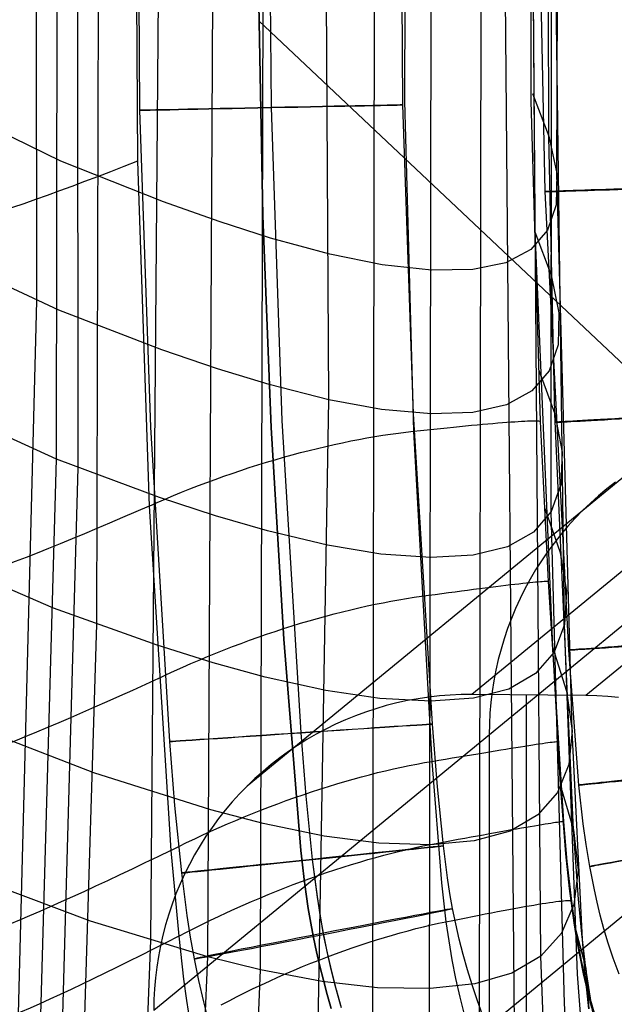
# Model space of a CAD drawing. Extents: x -919 to -345, y -585 to -19.
# Tile 14 of 123: x -887 to -865, y -486 to -448. Entities that reach past the tile are written whole.
import ezdxf

# ---------------------------------------------------------------- set-up
doc = ezdxf.new("R2010")
doc.units = 0
for name, color, linetype in [('GAMBE', 13, 'CONTINUOUS'), ('IMBOTT_SEDU', 139, 'CONTINUOUS'), ('SCHIUMATO', 84, 'CONTINUOUS'), ('TELAIO', 3, 'CONTINUOUS')]:
    doc.layers.add(name, color=color, linetype=linetype)

msp = doc.modelspace()

# ---------------------------------------------------------------- linework, layer by layer
at = {"layer": 'GAMBE'}
for p, q in [((-844.592, -452.872, -41.086), (-870.096, -473.801, -455.562)), ((-840.264, -452.906, -41.086), (-865.768, -473.836, -455.562)), ((-853.141, -456.351, -41.086), (-878.645, -477.28, -455.562)), ((-856.689, -464.867, -41.086), (-882.193, -485.797, -455.562)), ((-864.646, -465.738, -248.324), (-864.971, -465.991, -248.324)), ((-865.287, -466.255, -248.324), (-865.594, -466.529, -248.324)), ((-864.971, -465.991, -248.324), (-865.287, -466.255, -248.324)), ((-865.594, -466.529, -248.324), (-865.892, -466.814, -248.324)), ((-865.892, -466.814, -248.324), (-866.179, -467.109, -248.324)), ((-866.179, -467.109, -248.324), (-866.456, -467.414, -248.324)), ((-866.723, -467.728, -248.324), (-866.978, -468.051, -248.324)), ((-866.456, -467.414, -248.324), (-866.723, -467.728, -248.324)), ((-866.978, -468.051, -248.324), (-867.222, -468.382, -248.324)), ((-867.222, -468.382, -248.324), (-867.455, -468.722, -248.324)), ((-867.455, -468.722, -248.324), (-867.676, -469.069, -248.324)), ((-867.676, -469.069, -248.324), (-867.885, -469.424, -248.324)), ((-867.885, -469.424, -248.324), (-868.082, -469.786, -248.324)), ((-868.082, -469.786, -248.324), (-868.266, -470.154, -248.324)), ((-868.266, -470.154, -248.324), (-868.437, -470.529, -248.324)), ((-868.437, -470.529, -248.324), (-868.596, -470.909, -248.324)), ((-868.596, -470.909, -248.324), (-868.741, -471.294, -248.324)), ((-868.741, -471.294, -248.324), (-868.873, -471.684, -248.324)), ((-868.873, -471.684, -248.324), (-868.991, -472.079, -248.324)), ((-868.991, -472.079, -248.324), (-869.096, -472.477, -248.324)), ((-869.096, -472.477, -248.324), (-869.187, -472.878, -248.324)), ((-869.187, -472.878, -248.324), (-869.265, -473.283, -248.324)), ((-869.265, -473.283, -248.324), (-869.328, -473.69, -248.324)), ((-869.328, -473.69, -248.324), (-869.377, -474.099, -248.324)), ((-872.954, -474.122, -455.562), (-873.353, -474.224, -455.562)), ((-872.552, -474.034, -455.562), (-872.954, -474.122, -455.562)), ((-872.147, -473.961, -455.562), (-872.552, -474.034, -455.562)), ((-871.739, -473.901, -455.562), (-872.147, -473.961, -455.562)), ((-871.33, -473.855, -455.562), (-871.739, -473.901, -455.562)), ((-870.919, -473.823, -455.562), (-871.33, -473.855, -455.562)), ((-870.508, -473.805, -455.562), (-870.919, -473.823, -455.562)), ((-870.096, -473.801, -455.562), (-870.508, -473.805, -455.562)), ((-865.768, -473.836, -455.562), (-870.096, -473.801, -455.562)), ((-869.377, -474.099, -248.324), (-869.413, -474.509, -248.324)), ((-868.028, -508.851, -455.562), (-868.028, -473.818, -455.562)), ((-865.351, -473.847, -455.562), (-865.768, -473.836, -455.562)), ((-864.936, -473.872, -455.562), (-865.351, -473.847, -455.562)), ((-864.521, -473.911, -455.562), (-864.936, -473.872, -455.562)), ((-874.14, -474.468, -455.562), (-874.526, -474.61, -455.562)), ((-873.749, -474.339, -455.562), (-874.14, -474.468, -455.562)), ((-873.353, -474.224, -455.562), (-873.749, -474.339, -455.562)), ((-874.908, -474.765, -455.562), (-875.284, -474.933, -455.562)), ((-874.526, -474.61, -455.562), (-874.908, -474.765, -455.562)), ((-869.413, -474.509, -248.324), (-869.434, -474.92, -248.324)), ((-875.653, -475.114, -455.562), (-876.017, -475.308, -455.562)), ((-875.284, -474.933, -455.562), (-875.653, -475.114, -455.562)), ((-869.434, -474.92, -248.324), (-869.441, -475.332, -248.324)), ((-876.373, -475.514, -455.562), (-876.723, -475.732, -455.562)), ((-876.017, -475.308, -455.562), (-876.373, -475.514, -455.562)), ((-869.441, -475.332, -248.324), (-869.439, -486.377, -248.324)), ((-856.687, -475.912, -41.086), (-882.191, -496.842, -455.562)), ((-877.064, -475.961, -455.562), (-877.398, -476.203, -455.562)), ((-876.723, -475.732, -455.562), (-877.064, -475.961, -455.562)), ((-877.398, -476.203, -455.562), (-877.723, -476.456, -455.562)), ((-878.039, -476.72, -455.562), (-878.346, -476.994, -455.562)), ((-877.723, -476.456, -455.562), (-878.039, -476.72, -455.562)), ((-878.346, -476.994, -455.562), (-878.644, -477.279, -455.562)), ((-878.644, -477.279, -455.562), (-878.931, -477.574, -455.562)), ((-878.931, -477.574, -455.562), (-879.208, -477.879, -455.562)), ((-879.474, -478.193, -455.562), (-879.73, -478.515, -455.562)), ((-879.208, -477.879, -455.562), (-879.474, -478.193, -455.562)), ((-879.73, -478.515, -455.562), (-879.974, -478.847, -455.562)), ((-879.974, -478.847, -455.562), (-880.207, -479.187, -455.562)), ((-880.207, -479.187, -455.562), (-880.428, -479.534, -455.562)), ((-880.428, -479.534, -455.562), (-880.637, -479.889, -455.562)), ((-880.637, -479.889, -455.562), (-880.834, -480.251, -455.562)), ((-880.834, -480.251, -455.562), (-881.018, -480.619, -455.562)), ((-881.018, -480.619, -455.562), (-881.189, -480.994, -455.562)), ((-881.189, -480.994, -455.562), (-881.348, -481.374, -455.562)), ((-881.348, -481.374, -455.562), (-881.493, -481.759, -455.562)), ((-881.493, -481.759, -455.562), (-881.625, -482.149, -455.562)), ((-881.625, -482.149, -455.562), (-881.743, -482.543, -455.562)), ((-881.743, -482.543, -455.562), (-881.848, -482.942, -455.562)), ((-881.848, -482.942, -455.562), (-881.939, -483.343, -455.562)), ((-881.939, -483.343, -455.562), (-882.017, -483.748, -455.562)), ((-882.017, -483.748, -455.562), (-882.08, -484.155, -455.562)), ((-882.08, -484.155, -455.562), (-882.129, -484.563, -455.562)), ((-882.129, -484.563, -455.562), (-882.165, -484.974, -455.562)), ((-882.165, -484.974, -455.562), (-882.186, -485.385, -455.562)), ((-882.186, -485.385, -455.562), (-882.193, -485.797, -455.562))]:
    msp.add_line(p, q, dxfattribs=at)
at = {"layer": 'IMBOTT_SEDU'}
for p, q in [((-867.314, -454.705, -29.555), (-867.499, -445.971, -29.551)), ((-866.42, -472.114, -29.559), (-867.314, -454.705, -29.555)), ((-866.04, -477.241, -29.561), (-866.42, -472.114, -29.559)), ((-865.87, -478.716, -29.561), (-866.04, -477.241, -29.561)), ((-865.756, -479.498, -29.561), (-865.87, -478.716, -29.561)), ((-865.615, -480.331, -29.56), (-865.756, -479.498, -29.561)), ((-865.442, -481.221, -29.56), (-865.615, -480.331, -29.56)), ((-865.339, -481.692, -29.559), (-865.442, -481.221, -29.56)), ((-865.219, -482.183, -29.559), (-865.339, -481.692, -29.559)), ((-865.079, -482.698, -29.558), (-865.219, -482.183, -29.559)), ((-864.915, -483.24, -29.557), (-865.079, -482.698, -29.558)), ((-864.724, -483.813, -29.557), (-864.915, -483.24, -29.557)), ((-864.502, -484.419, -29.556), (-864.724, -483.813, -29.557))]:
    msp.add_line(p, q, dxfattribs=at)
at = {"layer": 'IMBOTT_SEDU', "extrusion": (-0.032905, 0.999458, 0.000818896)}
msp.add_arc((860.408, -29.039, -425.944), 21.399, 303.2656, 55.8352, dxfattribs=at)
at = {"layer": 'IMBOTT_SEDU', "extrusion": (-0.055453, 0.998461, 0.00076992)}
msp.add_arc((869.943, -29.093, -414.698), 21.376, 303.2929, 55.9289, dxfattribs=at)
at = {"layer": 'IMBOTT_SEDU', "extrusion": (-0.067599, 0.997712, 0.000837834)}
msp.add_arc((875.001, -29.092, -412.489), 21.353, 303.3217, 56.0233, dxfattribs=at)
at = {"layer": 'IMBOTT_SEDU', "extrusion": (-0.103363, 0.994643, 0.000723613)}
msp.add_arc((889.39, -29.173, -385.189), 21.341, 303.3415, 56.0702, dxfattribs=at)
at = {"layer": 'IMBOTT_SEDU', "extrusion": (-0.178482, 0.983943, 0.000229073)}
msp.add_arc((916.108, -29.384, -318.128), 21.339, 303.3578, 56.0831, dxfattribs=at)
at = {"layer": 'SCHIUMATO'}
for p, q in [((-871.72, -495.884, 91.649), (-871.52, -349.79, 91.716)), ((-875.538, -462.608, 121.843), (-876.143, -353.733, 121.888)), ((-869.826, -495.635, 75.808), (-869.617, -367.041, 75.907)), ((-873.887, -495.922, 107.454), (-873.676, -377.137, 107.487)), ((-886.635, -458.855, 180.687), (-886.727, -380.533, 181.003)), ((-885.068, -465.187, 173.183), (-885.096, -381.47, 173.343)), ((-885.892, -464.865, 176.93), (-885.758, -391.052, 177.149)), ((-884.358, -471.134, 169.429), (-884.149, -391.933, 169.496)), ((-878.138, -484.253, 136.164), (-877.889, -394.996, 136.209)), ((-880.141, -483.762, 147.285), (-879.726, -404.032, 147.335)), ((-882.299, -483.146, 158.372), (-881.734, -413.024, 158.422)), ((-867.088, -466.848, 28.203), (-867.064, -425.581, 28.264)), ((-866.874, -454.019, -3.528), (-866.8, -433.806, -3.493)), ((-867.481, -483.742, 44.072), (-867.847, -436.412, 44.128)), ((-872.649, -438.717, -44.5), (-872.655, -451.264, -44.518)), ((-867.842, -451.27, -35.78), (-867.866, -439.099, -35.78)), ((-882.881, -440.446, -47), (-882.81, -453.549, -47)), ((-867.815, -440.934, -35.655), (-867.705, -456.231, -35.691)), ((-867.174, -452.6, -19.617), (-867.204, -442.53, -19.597)), ((-866.583, -471.145, 12.309), (-866.931, -445.055, 12.35)), ((-868.452, -489.778, 59.947), (-868.819, -447.106, 59.985)), ((-872.655, -451.264, -44.518), (-872.319, -463.804, -44.535)), ((-867.493, -463.436, -35.78), (-867.842, -451.27, -35.78)), ((-867.8, -450.975, -35.678), (-867.174, -452.6, -19.617)), ((-885.724, -453.551, 176.958), (-888.831, -452.033, 190.645)), ((-867.174, -452.6, -19.617), (-866.874, -454.019, -3.528)), ((-866.946, -463.143, -19.641), (-867.174, -452.6, -19.617)), ((-881.823, -455.096, 158.392), (-885.724, -453.551, 176.958)), ((-882.81, -453.549, -47), (-882.372, -466.645, -47)), ((-866.874, -454.019, -3.528), (-866.893, -455.203, 12.335)), ((-866.293, -475.18, -3.574), (-866.874, -454.019, -3.528)), ((-879.705, -455.844, 147.303), (-881.823, -455.096, 158.392)), ((-866.893, -455.203, 12.335), (-867.222, -456.169, 28.218)), ((-877.758, -456.468, 136.176), (-879.705, -455.844, 147.303)), ((-867.222, -456.169, 28.218), (-867.857, -456.907, 44.101)), ((-875.499, -457.084, 121.845), (-877.758, -456.468, 136.176)), ((-867.705, -456.231, -35.691), (-867.037, -471.988, -35.733)), ((-867.705, -456.231, -35.691), (-867.085, -457.872, -19.629)), ((-867.857, -456.907, 44.101), (-868.804, -457.407, 59.974)), ((-873.506, -457.486, 107.468), (-875.499, -457.084, 121.845)), ((-871.633, -457.688, 91.669), (-873.506, -457.486, 107.468)), ((-870.067, -457.662, 75.834), (-871.633, -457.688, 91.669)), ((-868.804, -457.407, 59.974), (-870.067, -457.662, 75.834)), ((-885.801, -459.208, 176.943), (-888.92, -457.748, 190.61)), ((-867.085, -457.872, -19.629), (-866.794, -459.311, -3.538)), ((-887.51, -492.856, 180.619), (-886.635, -458.855, 180.687)), ((-881.89, -460.707, 158.388), (-885.801, -459.208, 176.943)), ((-866.794, -459.311, -3.538), (-866.825, -460.518, 12.326)), ((-866.825, -460.518, 12.326), (-867.168, -461.508, 28.21)), ((-879.765, -461.428, 147.3), (-881.89, -460.707, 158.388)), ((-877.81, -462.025, 136.174), (-879.765, -461.428, 147.3)), ((-867.168, -461.508, 28.21), (-867.817, -462.275, 44.094)), ((-867.551, -461.486, -35.704), (-866.946, -463.143, -19.641)), ((-875.538, -462.608, 121.843), (-877.81, -462.025, 136.174)), ((-867.817, -462.275, 44.094), (-868.781, -462.802, 59.969)), ((-876.109, -495.746, 121.826), (-875.538, -462.608, 121.843)), ((-873.532, -462.977, 107.466), (-875.538, -462.608, 121.843)), ((-868.781, -462.802, 59.969), (-870.061, -463.087, 75.83)), ((-885.892, -464.865, 176.93), (-889.601, -463.177, 193.029)), ((-871.643, -463.145, 91.666), (-873.532, -462.977, 107.466)), ((-870.061, -463.087, 75.83), (-871.643, -463.145, 91.666)), ((-866.946, -463.143, -19.641), (-866.673, -464.602, -3.55)), ((-866.233, -478.946, -19.68), (-866.946, -463.143, -19.641)), ((-871.045, -463.671, -43.59), (-870.804, -463.646, -43.374)), ((-870.804, -463.646, -43.374), (-870.568, -463.623, -43.149)), ((-870.568, -463.623, -43.149), (-870.339, -463.601, -42.916)), ((-870.339, -463.601, -42.916), (-870.116, -463.579, -42.674)), ((-870.116, -463.579, -42.674), (-869.9, -463.559, -42.425)), ((-869.9, -463.559, -42.425), (-869.692, -463.54, -42.167)), ((-869.692, -463.54, -42.167), (-869.491, -463.522, -41.903)), ((-869.491, -463.522, -41.903), (-869.299, -463.505, -41.632)), ((-869.299, -463.505, -41.632), (-869.115, -463.49, -41.354)), ((-869.115, -463.49, -41.354), (-868.94, -463.475, -41.07)), ((-868.94, -463.475, -41.07), (-868.774, -463.462, -40.78)), ((-868.774, -463.462, -40.78), (-868.618, -463.451, -40.485)), ((-868.618, -463.451, -40.485), (-868.471, -463.441, -40.186)), ((-868.471, -463.441, -40.186), (-868.334, -463.432, -39.882)), ((-868.334, -463.432, -39.882), (-868.208, -463.424, -39.575)), ((-868.208, -463.424, -39.575), (-868.091, -463.418, -39.264)), ((-868.091, -463.418, -39.264), (-867.985, -463.413, -38.951)), ((-867.985, -463.413, -38.951), (-867.889, -463.409, -38.635)), ((-867.889, -463.409, -38.635), (-867.804, -463.407, -38.318)), ((-867.804, -463.407, -38.318), (-867.729, -463.406, -37.999)), ((-867.729, -463.406, -37.999), (-867.665, -463.407, -37.68)), ((-867.665, -463.407, -37.68), (-867.611, -463.409, -37.361)), ((-867.611, -463.409, -37.361), (-867.567, -463.412, -37.042)), ((-867.567, -463.412, -37.042), (-867.534, -463.416, -36.724)), ((-867.534, -463.416, -36.724), (-867.51, -463.422, -36.408)), ((-867.51, -463.422, -36.408), (-867.497, -463.428, -36.093)), ((-867.497, -463.428, -36.093), (-867.493, -463.436, -35.78)), ((-867.183, -469.514, -35.78), (-867.493, -463.436, -35.78)), ((-874.088, -464.058, -45.507), (-873.784, -464.006, -45.359)), ((-873.784, -464.006, -45.359), (-873.484, -463.958, -45.205)), ((-873.484, -463.958, -45.205), (-873.187, -463.913, -45.045)), ((-873.187, -463.913, -45.045), (-872.894, -463.873, -44.88)), ((-872.894, -463.873, -44.88), (-872.604, -463.837, -44.71)), ((-872.604, -463.837, -44.71), (-872.319, -463.804, -44.535)), ((-872.319, -463.804, -44.535), (-872.057, -463.776, -44.365)), ((-872.319, -463.804, -44.535), (-871.62, -476.339, -44.552)), ((-872.057, -463.776, -44.365), (-871.798, -463.749, -44.185)), ((-871.798, -463.749, -44.185), (-871.542, -463.722, -43.996)), ((-871.542, -463.722, -43.996), (-871.291, -463.696, -43.797)), ((-871.291, -463.696, -43.797), (-871.045, -463.671, -43.59)), ((-875.967, -464.453, -46.267), (-875.648, -464.377, -46.157)), ((-875.648, -464.377, -46.157), (-875.331, -464.306, -46.039)), ((-875.331, -464.306, -46.039), (-875.016, -464.238, -45.916)), ((-875.016, -464.238, -45.916), (-874.704, -464.174, -45.786)), ((-874.704, -464.174, -45.786), (-874.394, -464.114, -45.649)), ((-874.394, -464.114, -45.649), (-874.088, -464.058, -45.507)), ((-877.257, -464.791, -46.641), (-876.933, -464.701, -46.558)), ((-876.933, -464.701, -46.558), (-876.61, -464.614, -46.468)), ((-876.61, -464.614, -46.468), (-876.288, -464.532, -46.371)), ((-876.288, -464.532, -46.371), (-875.967, -464.453, -46.267)), ((-866.673, -464.602, -3.55), (-866.724, -465.832, 12.317)), ((-886.678, -493.139, 176.89), (-885.892, -464.865, 176.93)), ((-881.972, -466.317, 158.384), (-885.892, -464.865, 176.93)), ((-878.559, -465.185, -46.903), (-878.233, -465.082, -46.848)), ((-878.233, -465.082, -46.848), (-877.908, -464.981, -46.786)), ((-877.908, -464.981, -46.786), (-877.582, -464.884, -46.717)), ((-877.582, -464.884, -46.717), (-877.257, -464.791, -46.641)), ((-885.857, -493.411, 173.154), (-885.068, -465.187, 173.183)), ((-879.856, -465.63, -47.049), (-879.533, -465.514, -47.023)), ((-879.533, -465.514, -47.023), (-879.209, -465.402, -46.99)), ((-879.209, -465.402, -46.99), (-878.884, -465.292, -46.95)), ((-878.884, -465.292, -46.95), (-878.559, -465.185, -46.903)), ((-880.816, -465.993, -47.083), (-880.497, -465.87, -47.079)), ((-880.497, -465.87, -47.079), (-880.177, -465.749, -47.067)), ((-880.177, -465.749, -47.067), (-879.856, -465.63, -47.049)), ((-866.724, -465.832, 12.317), (-867.088, -466.848, 28.203)), ((-881.757, -466.378, -47.054), (-881.446, -466.248, -47.071)), ((-881.446, -466.248, -47.071), (-881.132, -466.119, -47.08)), ((-881.132, -466.119, -47.08), (-880.816, -465.993, -47.083)), ((-882.372, -466.645, -47), (-882.066, -466.511, -47.03)), ((-882.066, -466.511, -47.03), (-881.757, -466.378, -47.054)), ((-879.839, -467.012, 147.296), (-881.972, -466.317, 158.384)), ((-882.372, -466.645, -47), (-881.543, -479.722, -47)), ((-877.874, -467.583, 136.171), (-879.839, -467.012, 147.296)), ((-867.088, -466.848, 28.203), (-867.759, -467.642, 44.088)), ((-867.329, -466.739, -35.718), (-866.749, -468.413, -19.653)), ((-866.585, -485.533, 28.179), (-867.088, -466.848, 28.203)), ((-875.587, -468.132, 121.84), (-877.874, -467.583, 136.171)), ((-867.759, -467.642, 44.088), (-868.746, -468.198, 59.964)), ((-873.563, -468.468, 107.464), (-875.587, -468.132, 121.84)), ((-871.654, -468.601, 91.663), (-873.563, -468.468, 107.464)), ((-870.05, -468.512, 75.826), (-871.654, -468.601, 91.663)), ((-868.746, -468.198, 59.964), (-870.05, -468.512, 75.826)), ((-866.749, -468.413, -19.653), (-866.503, -469.892, -3.562)), ((-885.998, -470.522, 176.918), (-889.72, -468.905, 193.001)), ((-868.81, -469.65, -41.359), (-868.635, -469.629, -41.075)), ((-868.635, -469.629, -41.075), (-868.469, -469.61, -40.785)), ((-868.469, -469.61, -40.785), (-868.313, -469.592, -40.49)), ((-868.313, -469.592, -40.49), (-868.166, -469.576, -40.19)), ((-868.166, -469.576, -40.19), (-868.029, -469.561, -39.886)), ((-868.029, -469.561, -39.886), (-867.902, -469.548, -39.578)), ((-867.902, -469.548, -39.578), (-867.785, -469.536, -39.267)), ((-867.785, -469.536, -39.267), (-867.679, -469.527, -38.954)), ((-867.679, -469.527, -38.954), (-867.583, -469.518, -38.638)), ((-867.583, -469.518, -38.638), (-867.497, -469.512, -38.32)), ((-867.497, -469.512, -38.32), (-867.422, -469.507, -38.001)), ((-867.422, -469.507, -38.001), (-867.357, -469.503, -37.682)), ((-867.357, -469.503, -37.682), (-867.303, -469.501, -37.363)), ((-867.303, -469.501, -37.363), (-867.259, -469.501, -37.043)), ((-867.259, -469.501, -37.043), (-867.225, -469.502, -36.725)), ((-867.225, -469.502, -36.725), (-867.201, -469.504, -36.408)), ((-867.201, -469.504, -36.408), (-867.187, -469.508, -36.093)), ((-867.187, -469.508, -36.093), (-867.183, -469.514, -35.78)), ((-866.61, -478.624, -35.78), (-867.183, -469.514, -35.78)), ((-871.751, -470.033, -44.373), (-871.492, -469.997, -44.193)), ((-871.492, -469.997, -44.193), (-871.237, -469.963, -44.004)), ((-871.237, -469.963, -44.004), (-870.986, -469.929, -43.806)), ((-870.986, -469.929, -43.806), (-870.74, -469.896, -43.598)), ((-870.74, -469.896, -43.598), (-870.499, -469.864, -43.382)), ((-870.499, -469.864, -43.382), (-870.263, -469.833, -43.157)), ((-870.263, -469.833, -43.157), (-870.034, -469.803, -42.923)), ((-870.034, -469.803, -42.923), (-869.811, -469.774, -42.681)), ((-869.811, -469.774, -42.681), (-869.596, -469.747, -42.431)), ((-869.596, -469.747, -42.431), (-869.387, -469.72, -42.174)), ((-869.387, -469.72, -42.174), (-869.187, -469.695, -41.909)), ((-869.187, -469.695, -41.909), (-868.994, -469.672, -41.638)), ((-868.994, -469.672, -41.638), (-868.81, -469.65, -41.359)), ((-866.503, -469.892, -3.562), (-866.583, -471.145, 12.309)), ((-874.084, -470.439, -45.659), (-873.778, -470.374, -45.517)), ((-873.778, -470.374, -45.517), (-873.476, -470.314, -45.369)), ((-873.476, -470.314, -45.369), (-873.176, -470.257, -45.215)), ((-873.176, -470.257, -45.215), (-872.88, -470.204, -45.055)), ((-872.88, -470.204, -45.055), (-872.587, -470.155, -44.89)), ((-872.587, -470.155, -44.89), (-872.298, -470.11, -44.719)), ((-872.298, -470.11, -44.719), (-872.013, -470.069, -44.544)), ((-872.013, -470.069, -44.544), (-871.751, -470.033, -44.373)), ((-882.068, -471.927, 158.38), (-885.998, -470.522, 176.918)), ((-875.651, -470.823, -46.276), (-875.333, -470.738, -46.166)), ((-875.333, -470.738, -46.166), (-875.018, -470.658, -46.049)), ((-875.018, -470.658, -46.049), (-874.704, -470.581, -45.925)), ((-874.704, -470.581, -45.925), (-874.393, -470.508, -45.795)), ((-874.393, -470.508, -45.795), (-874.084, -470.439, -45.659)), ((-876.934, -471.197, -46.65), (-876.612, -471.098, -46.567)), ((-876.612, -471.098, -46.567), (-876.29, -471.003, -46.477)), ((-876.29, -471.003, -46.477), (-875.97, -470.911, -46.38)), ((-875.97, -470.911, -46.38), (-875.651, -470.823, -46.276)), ((-885.046, -493.674, 169.416), (-884.358, -471.134, 169.429)), ((-877.905, -471.514, -46.855), (-877.581, -471.405, -46.794)), ((-877.581, -471.405, -46.794), (-877.258, -471.299, -46.725)), ((-877.258, -471.299, -46.725), (-876.934, -471.197, -46.65)), ((-866.583, -471.145, 12.309), (-866.978, -472.187, 28.196)), ((-866.084, -484.424, 12.286), (-866.583, -471.145, 12.309)), ((-879.195, -471.982, -47.029), (-878.874, -471.861, -46.996)), ((-878.874, -471.861, -46.996), (-878.551, -471.742, -46.957)), ((-878.551, -471.742, -46.957), (-878.228, -471.627, -46.91)), ((-878.228, -471.627, -46.91), (-877.905, -471.514, -46.855)), ((-879.928, -472.595, 147.293), (-882.068, -471.927, 158.38)), ((-880.152, -472.363, -47.083), (-879.834, -472.233, -47.072)), ((-879.834, -472.233, -47.072), (-879.515, -472.106, -47.054)), ((-879.515, -472.106, -47.054), (-879.195, -471.982, -47.029)), ((-866.978, -472.187, 28.196), (-867.68, -473.009, 44.082)), ((-867.037, -471.988, -35.733), (-866.739, -477.237, -35.748)), ((-867.037, -471.988, -35.733), (-866.498, -473.68, -19.666)), ((-880.781, -472.629, -47.083), (-880.467, -472.495, -47.087)), ((-880.467, -472.495, -47.087), (-880.152, -472.363, -47.083)), ((-877.951, -473.14, 136.169), (-879.928, -472.595, 147.293)), ((-881.706, -473.045, -47.031), (-881.4, -472.904, -47.055)), ((-881.4, -472.904, -47.055), (-881.092, -472.766, -47.073)), ((-881.092, -472.766, -47.073), (-880.781, -472.629, -47.083)), ((-882.009, -473.187, -47), (-881.706, -473.045, -47.031)), ((-875.646, -473.655, 121.838), (-877.951, -473.14, 136.169)), ((-867.68, -473.009, 44.082), (-868.699, -473.593, 59.959)), ((-873.601, -473.959, 107.462), (-875.646, -473.655, 121.838)), ((-868.699, -473.593, 59.959), (-870.034, -473.937, 75.822)), ((-866.498, -473.68, -19.666), (-866.293, -475.18, -3.574)), ((-871.666, -474.058, 91.66), (-873.601, -473.959, 107.462)), ((-870.034, -473.937, 75.822), (-871.666, -474.058, 91.66)), ((-884.469, -476.771, 169.426), (-888.686, -475.141, 188.089)), ((-866.293, -475.18, -3.574), (-866.414, -476.458, 12.3)), ((-865.901, -483.109, -3.594), (-866.293, -475.18, -3.574)), ((-867.208, -475.628, -38.64), (-867.123, -475.617, -38.322)), ((-867.123, -475.617, -38.322), (-867.048, -475.607, -38.003)), ((-867.048, -475.607, -38.003), (-866.984, -475.599, -37.683)), ((-866.984, -475.599, -37.683), (-866.93, -475.593, -37.364)), ((-866.93, -475.593, -37.364), (-866.886, -475.588, -37.044)), ((-866.886, -475.588, -37.044), (-866.852, -475.586, -36.726)), ((-866.852, -475.586, -36.726), (-866.829, -475.585, -36.409)), ((-866.829, -475.585, -36.409), (-866.815, -475.586, -36.093)), ((-866.815, -475.586, -36.093), (-866.811, -475.588, -35.78)), ((-869.648, -476.011, -42.929), (-869.426, -475.974, -42.686)), ((-869.426, -475.974, -42.686), (-869.212, -475.939, -42.436)), ((-869.212, -475.939, -42.436), (-869.004, -475.906, -42.179)), ((-869.004, -475.906, -42.179), (-868.804, -475.874, -41.914)), ((-868.804, -475.874, -41.914), (-868.613, -475.843, -41.642)), ((-868.613, -475.843, -41.642), (-868.429, -475.814, -41.363)), ((-868.429, -475.814, -41.363), (-868.255, -475.786, -41.079)), ((-868.255, -475.786, -41.079), (-868.09, -475.76, -40.789)), ((-868.09, -475.76, -40.789), (-867.934, -475.736, -40.493)), ((-867.934, -475.736, -40.493), (-867.788, -475.714, -40.193)), ((-867.788, -475.714, -40.193), (-867.651, -475.693, -39.889)), ((-867.651, -475.693, -39.889), (-867.525, -475.674, -39.581)), ((-867.525, -475.674, -39.581), (-867.409, -475.657, -39.27)), ((-867.409, -475.657, -39.27), (-867.303, -475.642, -38.956)), ((-867.303, -475.642, -38.956), (-867.208, -475.628, -38.64)), ((-871.904, -476.388, -44.727), (-871.62, -476.339, -44.552)), ((-871.62, -476.339, -44.552), (-871.359, -476.295, -44.381)), ((-871.62, -476.339, -44.552), (-871.254, -480.956, -44.542)), ((-871.359, -476.295, -44.381), (-871.101, -476.251, -44.201)), ((-871.101, -476.251, -44.201), (-870.847, -476.209, -44.011)), ((-870.847, -476.209, -44.011), (-870.597, -476.167, -43.812)), ((-870.597, -476.167, -43.812), (-870.351, -476.127, -43.605)), ((-870.351, -476.127, -43.605), (-870.111, -476.087, -43.388)), ((-870.111, -476.087, -43.388), (-869.877, -476.048, -43.162)), ((-869.877, -476.048, -43.162), (-869.648, -476.011, -42.929)), ((-873.682, -476.769, -45.668), (-873.378, -476.696, -45.526)), ((-873.378, -476.696, -45.526), (-873.076, -476.626, -45.377)), ((-873.076, -476.626, -45.377), (-872.778, -476.561, -45.223)), ((-872.778, -476.561, -45.223), (-872.483, -476.499, -45.063)), ((-872.483, -476.499, -45.063), (-872.192, -476.442, -44.898)), ((-872.192, -476.442, -44.898), (-871.904, -476.388, -44.727)), ((-866.414, -476.458, 12.3), (-866.848, -477.526, 28.189)), ((-880.023, -478.179, 147.289), (-884.469, -476.771, 169.426)), ((-875.239, -477.196, -46.285), (-874.924, -477.103, -46.175)), ((-874.924, -477.103, -46.175), (-874.61, -477.014, -46.058)), ((-874.61, -477.014, -46.058), (-874.298, -476.928, -45.934)), ((-874.298, -476.928, -45.934), (-873.989, -476.847, -45.804)), ((-873.989, -476.847, -45.804), (-873.682, -476.769, -45.668)), ((-876.194, -477.497, -46.575), (-875.874, -477.393, -46.485)), ((-875.874, -477.393, -46.485), (-875.556, -477.293, -46.389)), ((-875.556, -477.293, -46.389), (-875.239, -477.196, -46.285)), ((-866.739, -477.237, -35.748), (-866.538, -479.857, -35.756)), ((-866.739, -477.237, -35.748), (-866.233, -478.946, -19.68)), ((-877.477, -477.948, -46.862), (-877.156, -477.83, -46.801)), ((-877.156, -477.83, -46.801), (-876.835, -477.716, -46.733)), ((-876.835, -477.716, -46.733), (-876.514, -477.605, -46.657)), ((-876.514, -477.605, -46.657), (-876.194, -477.497, -46.575)), ((-866.848, -477.526, 28.189), (-867.589, -478.376, 44.077)), ((-878.035, -478.697, 136.167), (-880.023, -478.179, 147.289)), ((-878.438, -478.319, -47.002), (-878.118, -478.192, -46.963)), ((-878.118, -478.192, -46.963), (-877.798, -478.069, -46.916)), ((-877.798, -478.069, -46.916), (-877.477, -477.948, -46.862)), ((-879.39, -478.716, -47.076), (-879.074, -478.581, -47.059)), ((-879.074, -478.581, -47.059), (-878.756, -478.449, -47.034)), ((-878.756, -478.449, -47.034), (-878.438, -478.319, -47.002)), ((-867.589, -478.376, 44.077), (-868.645, -478.989, 59.955)), ((-880.017, -478.993, -47.09), (-879.704, -478.853, -47.087)), ((-879.704, -478.853, -47.087), (-879.39, -478.716, -47.076)), ((-875.71, -479.179, 121.835), (-878.035, -478.697, 136.167)), ((-868.993, -479.005, -42.433), (-868.787, -478.968, -42.176)), ((-868.787, -478.968, -42.176), (-868.588, -478.933, -41.911)), ((-868.588, -478.933, -41.911), (-868.398, -478.9, -41.639)), ((-868.398, -478.9, -41.639), (-868.216, -478.868, -41.361)), ((-868.216, -478.868, -41.361), (-868.042, -478.838, -41.076)), ((-868.042, -478.838, -41.076), (-867.878, -478.81, -40.786)), ((-867.878, -478.81, -40.786), (-867.723, -478.784, -40.491)), ((-867.723, -478.784, -40.491), (-867.578, -478.759, -40.191)), ((-867.578, -478.759, -40.191), (-867.442, -478.737, -39.887)), ((-867.442, -478.737, -39.887), (-867.317, -478.716, -39.579)), ((-867.317, -478.716, -39.579), (-867.202, -478.698, -39.268)), ((-867.202, -478.698, -39.268), (-867.097, -478.681, -38.954)), ((-867.097, -478.681, -38.954), (-867.002, -478.666, -38.638)), ((-867.002, -478.666, -38.638), (-866.917, -478.654, -38.32)), ((-866.917, -478.654, -38.32), (-866.843, -478.643, -38.002)), ((-866.843, -478.643, -38.002), (-866.78, -478.635, -37.682)), ((-866.78, -478.635, -37.682), (-866.726, -478.628, -37.363)), ((-866.726, -478.628, -37.363), (-866.683, -478.624, -37.044)), ((-866.683, -478.624, -37.044), (-866.65, -478.621, -36.725)), ((-866.65, -478.621, -36.725), (-866.627, -478.62, -36.408)), ((-866.627, -478.62, -36.408), (-866.614, -478.621, -36.093)), ((-866.614, -478.621, -36.093), (-866.61, -478.624, -35.78)), ((-866.477, -480.14, -35.78), (-866.61, -478.624, -35.78)), ((-866.233, -478.946, -19.68), (-866.064, -480.468, -3.587)), ((-866.048, -481.576, -19.687), (-866.233, -478.946, -19.68)), ((-880.941, -479.425, -47.057), (-880.635, -479.279, -47.075)), ((-880.635, -479.279, -47.075), (-880.327, -479.135, -47.086)), ((-880.327, -479.135, -47.086), (-880.017, -478.993, -47.09)), ((-873.641, -479.45, 107.46), (-875.71, -479.179, 121.835)), ((-871.13, -479.393, -44.377), (-870.873, -479.346, -44.197)), ((-870.873, -479.346, -44.197), (-870.62, -479.299, -44.008)), ((-870.62, -479.299, -44.008), (-870.372, -479.254, -43.809)), ((-870.372, -479.254, -43.809), (-870.127, -479.209, -43.601)), ((-870.127, -479.209, -43.601), (-869.888, -479.166, -43.385)), ((-868.645, -478.989, 59.955), (-870.015, -479.362, 75.818)), ((-869.888, -479.166, -43.385), (-869.655, -479.124, -43.159)), ((-869.655, -479.124, -43.159), (-869.428, -479.083, -42.925)), ((-869.428, -479.083, -42.925), (-869.207, -479.043, -42.683)), ((-869.207, -479.043, -42.683), (-868.993, -479.005, -42.433)), ((-881.543, -479.722, -47), (-881.243, -479.573, -47.032)), ((-881.543, -479.722, -47), (-881.243, -482.984, -47)), ((-881.243, -479.573, -47.032), (-880.941, -479.425, -47.057)), ((-871.678, -479.514, 91.657), (-873.641, -479.45, 107.46)), ((-872.839, -479.752, -45.374), (-872.542, -479.681, -45.22)), ((-872.542, -479.681, -45.22), (-872.249, -479.615, -45.06)), ((-872.249, -479.615, -45.06), (-871.959, -479.553, -44.894)), ((-871.959, -479.553, -44.894), (-871.673, -479.495, -44.724)), ((-870.015, -479.362, 75.818), (-871.678, -479.514, 91.657)), ((-871.673, -479.495, -44.724), (-871.39, -479.441, -44.548)), ((-871.39, -479.441, -44.548), (-871.13, -479.393, -44.377)), ((-874.363, -480.164, -46.054), (-874.054, -480.073, -45.931)), ((-874.054, -480.073, -45.931), (-873.746, -479.987, -45.801)), ((-873.746, -479.987, -45.801), (-873.441, -479.904, -45.665)), ((-873.441, -479.904, -45.665), (-873.138, -479.826, -45.522)), ((-873.138, -479.826, -45.522), (-872.839, -479.752, -45.374)), ((-866.538, -479.857, -35.756), (-866.399, -481.164, -35.76)), ((-875.62, -480.563, -46.482), (-875.304, -480.458, -46.386)), ((-875.304, -480.458, -46.386), (-874.989, -480.356, -46.282)), ((-874.989, -480.356, -46.282), (-874.675, -480.258, -46.172)), ((-874.675, -480.258, -46.172), (-874.363, -480.164, -46.054)), ((-866.302, -481.651, -35.78), (-866.477, -480.14, -35.78)), ((-866.064, -480.468, -3.587), (-866.223, -481.77, 12.291)), ((-884.601, -482.407, 169.422), (-889.41, -480.603, 190.52)), ((-876.573, -480.901, -46.73), (-876.255, -480.785, -46.655)), ((-876.255, -480.785, -46.655), (-875.937, -480.672, -46.572)), ((-875.937, -480.672, -46.572), (-875.62, -480.563, -46.482)), ((-877.529, -481.269, -46.914), (-877.211, -481.144, -46.86)), ((-877.211, -481.144, -46.86), (-876.892, -481.021, -46.799)), ((-876.892, -481.021, -46.799), (-876.573, -480.901, -46.73)), ((-871.254, -480.956, -44.542), (-871.085, -482.431, -44.53)), ((-866.399, -481.164, -35.76), (-866.223, -482.467, -35.764)), ((-878.48, -481.665, -47.032), (-878.164, -481.53, -47)), ((-878.164, -481.53, -47), (-877.847, -481.398, -46.961)), ((-877.847, -481.398, -46.961), (-877.529, -481.269, -46.914)), ((-865.923, -482.888, -19.69), (-866.048, -481.576, -19.687)), ((-879.42, -482.085, -47.085), (-879.109, -481.943, -47.075)), ((-879.109, -481.943, -47.075), (-878.795, -481.802, -47.057)), ((-878.795, -481.802, -47.057), (-878.48, -481.665, -47.032)), ((-868.911, -482.004, -42.671), (-868.697, -481.964, -42.422)), ((-868.697, -481.964, -42.422), (-868.491, -481.926, -42.165)), ((-868.491, -481.926, -42.165), (-868.293, -481.89, -41.9)), ((-868.293, -481.89, -41.9), (-868.103, -481.857, -41.629)), ((-868.103, -481.857, -41.629), (-867.921, -481.825, -41.352)), ((-867.921, -481.825, -41.352), (-867.747, -481.796, -41.068)), ((-867.747, -481.796, -41.068), (-867.583, -481.769, -40.778)), ((-867.583, -481.769, -40.778), (-867.428, -481.744, -40.484)), ((-867.428, -481.744, -40.484), (-867.283, -481.721, -40.184)), ((-867.283, -481.721, -40.184), (-867.147, -481.701, -39.881)), ((-867.147, -481.701, -39.881), (-867.021, -481.683, -39.573)), ((-867.021, -481.683, -39.573), (-866.905, -481.667, -39.263)), ((-866.905, -481.667, -39.263), (-866.799, -481.654, -38.949)), ((-866.799, -481.654, -38.949), (-866.704, -481.644, -38.634)), ((-866.704, -481.644, -38.634), (-866.619, -481.635, -38.317)), ((-866.223, -481.77, 12.291), (-866.698, -482.865, 28.182)), ((-866.619, -481.635, -38.317), (-866.544, -481.629, -37.999)), ((-866.544, -481.629, -37.999), (-866.479, -481.626, -37.68)), ((-866.479, -481.626, -37.68), (-866.425, -481.624, -37.361)), ((-866.425, -481.624, -37.361), (-866.38, -481.625, -37.042)), ((-866.38, -481.625, -37.042), (-866.346, -481.628, -36.724)), ((-866.346, -481.628, -36.724), (-866.322, -481.634, -36.407)), ((-866.322, -481.634, -36.407), (-866.307, -481.641, -36.093)), ((-866.307, -481.641, -36.093), (-866.302, -481.651, -35.78)), ((-866.194, -482.404, -35.78), (-866.302, -481.651, -35.78)), ((-880.038, -482.377, -47.085), (-879.73, -482.23, -47.089)), ((-879.73, -482.23, -47.089), (-879.42, -482.085, -47.085)), ((-870.826, -482.378, -44.36), (-870.571, -482.327, -44.18)), ((-870.571, -482.327, -44.18), (-870.319, -482.276, -43.992)), ((-870.319, -482.276, -43.992), (-870.071, -482.227, -43.793)), ((-870.071, -482.227, -43.793), (-869.828, -482.179, -43.586)), ((-869.828, -482.179, -43.586), (-869.59, -482.133, -43.37)), ((-869.59, -482.133, -43.37), (-869.357, -482.088, -43.146)), ((-869.357, -482.088, -43.146), (-869.131, -482.045, -42.912)), ((-869.131, -482.045, -42.912), (-868.911, -482.004, -42.671)), ((-880.141, -483.762, 147.285), (-884.601, -482.407, 169.422)), ((-880.946, -482.83, -47.032), (-880.646, -482.677, -47.056)), ((-880.646, -482.677, -47.056), (-880.343, -482.526, -47.074)), ((-880.343, -482.526, -47.074), (-880.038, -482.377, -47.085)), ((-872.524, -482.77, -45.354), (-872.23, -482.693, -45.2)), ((-872.23, -482.693, -45.2), (-871.939, -482.621, -45.04)), ((-871.939, -482.621, -45.04), (-871.65, -482.553, -44.875)), ((-871.65, -482.553, -44.875), (-871.366, -482.49, -44.705)), ((-871.366, -482.49, -44.705), (-871.085, -482.431, -44.53)), ((-871.085, -482.431, -44.53), (-870.826, -482.378, -44.36)), ((-871.085, -482.431, -44.53), (-870.979, -483.156, -44.522)), ((-866.223, -482.467, -35.764), (-866.118, -483.117, -35.766)), ((-866.223, -482.467, -35.764), (-865.766, -484.197, -19.694)), ((-866.071, -483.154, -35.78), (-866.194, -482.404, -35.78)), ((-881.243, -482.984, -47), (-880.946, -482.83, -47.032)), ((-881.243, -482.984, -47), (-881.057, -484.611, -47)), ((-873.729, -483.118, -45.91), (-873.424, -483.024, -45.78)), ((-873.424, -483.024, -45.78), (-873.122, -482.935, -45.644)), ((-873.122, -482.935, -45.644), (-872.822, -482.85, -45.502)), ((-872.822, -482.85, -45.502), (-872.524, -482.77, -45.354)), ((-866.698, -482.865, 28.182), (-867.481, -483.742, 44.072)), ((-865.766, -484.197, -19.694), (-865.923, -482.888, -19.69)), ((-882.751, -494.357, 158.363), (-882.299, -483.146, 158.372)), ((-874.966, -483.532, -46.366), (-874.655, -483.422, -46.262)), ((-874.655, -483.422, -46.262), (-874.345, -483.317, -46.151)), ((-874.345, -483.317, -46.151), (-874.036, -483.215, -46.034)), ((-874.036, -483.215, -46.034), (-873.729, -483.118, -45.91)), ((-870.979, -483.156, -44.522), (-870.856, -483.877, -44.512)), ((-866.118, -483.117, -35.766), (-866, -483.764, -35.768)), ((-865.929, -483.902, -35.78), (-866.071, -483.154, -35.78)), ((-865.791, -484.427, -3.597), (-865.901, -483.109, -3.594)), ((-880.583, -494.921, 147.276), (-880.141, -483.762, 147.285)), ((-878.138, -484.253, 136.164), (-880.141, -483.762, 147.285)), ((-875.907, -483.884, -46.636), (-875.593, -483.763, -46.553)), ((-875.593, -483.763, -46.553), (-875.279, -483.645, -46.463)), ((-875.279, -483.645, -46.463), (-874.966, -483.532, -46.366)), ((-867.481, -483.742, 44.072), (-868.58, -484.385, 59.951)), ((-867.278, -489.105, 44.067), (-867.481, -483.742, 44.072)), ((-866, -483.764, -35.768), (-865.868, -484.408, -35.77)), ((-876.85, -484.268, -46.844), (-876.536, -484.136, -46.782)), ((-876.536, -484.136, -46.782), (-876.221, -484.008, -46.712)), ((-876.221, -484.008, -46.712), (-875.907, -483.884, -46.636)), ((-870.856, -483.877, -44.512), (-870.717, -484.592, -44.502)), ((-865.768, -484.645, -35.78), (-865.929, -483.902, -35.78)), ((-865.766, -484.197, -19.694), (-865.654, -485.743, -3.601)), ((-865.569, -485.501, -19.697), (-865.766, -484.197, -19.694)), ((-878.545, -495.36, 136.16), (-878.138, -484.253, 136.164)), ((-875.789, -484.703, 121.832), (-878.138, -484.253, 136.164)), ((-877.79, -484.681, -46.987), (-877.478, -484.54, -46.946)), ((-877.478, -484.54, -46.946), (-877.164, -484.402, -46.898)), ((-877.164, -484.402, -46.898), (-876.85, -484.268, -46.844)), ((-870.717, -484.592, -44.502), (-870.559, -485.301, -44.49)), ((-868.58, -484.385, 59.951), (-869.99, -484.787, 75.815)), ((-865.876, -487.073, 12.282), (-866.084, -484.424, 12.286)), ((-865.868, -484.408, -35.77), (-865.719, -485.049, -35.772)), ((-865.654, -485.743, -3.601), (-865.791, -484.427, -3.597)), ((-881.057, -484.611, -47), (-880.946, -485.423, -47)), ((-878.412, -484.972, -47.046), (-878.102, -484.825, -47.02)), ((-878.102, -484.825, -47.02), (-877.79, -484.681, -46.987)), ((-873.691, -484.941, 107.458), (-875.789, -484.703, 121.832)), ((-871.691, -484.971, 91.654), (-873.691, -484.941, 107.458)), ((-869.99, -484.787, 75.815), (-871.691, -484.971, 91.654)), ((-865.585, -485.383, -35.78), (-865.768, -484.645, -35.78)), ((-879.331, -485.428, -47.081), (-879.027, -485.274, -47.076)), ((-879.027, -485.274, -47.076), (-878.72, -485.122, -47.065)), ((-878.72, -485.122, -47.065), (-878.412, -484.972, -47.046)), ((-870.559, -485.301, -44.49), (-870.384, -486.003, -44.478)), ((-865.719, -485.049, -35.772), (-865.554, -485.684, -35.774)), ((-880.946, -485.423, -47), (-880.817, -486.231, -47)), ((-879.634, -485.585, -47.079), (-879.331, -485.428, -47.081)), ((-866.42, -488.197, 28.176), (-866.585, -485.533, 28.179)), ((-865.378, -486.114, -35.78), (-865.585, -485.383, -35.78)), ((-865.454, -486.151, -19.699), (-865.569, -485.501, -19.697))]:
    msp.add_line(p, q, dxfattribs=at)
at = {"layer": 'SCHIUMATO', "extrusion": (-0.371314, 0.924982, -0.080829)}
msp.add_arc((987.433, -43.203, -87.926), 11.11, 274.0989, 1.7261, dxfattribs=at)
at = {"layer": 'SCHIUMATO', "extrusion": (-0.405592, 0.91101, -0.07454)}
msp.add_arc((995.163, -40.831, -63.732), 11.087, 273.7503, 1.4097, dxfattribs=at)
at = {"layer": 'SCHIUMATO', "extrusion": (-0.422395, 0.903574, -0.071672)}
msp.add_arc((998.721, -39.775, -51.635), 11.077, 273.5276, 1.1979, dxfattribs=at)
at = {"layer": 'SCHIUMATO', "extrusion": (-0.442205, 0.894006, -0.072174)}
msp.add_arc((1002.229, -38.677, -35.66), 11.045, 273.2492, 0.9286, dxfattribs=at)
at = {"layer": 'SCHIUMATO', "extrusion": (-0.459525, 0.884844, -0.076729)}
msp.add_arc((1004.02, -37.652, -18.807), 10.953, 273.3886, 1.0746, dxfattribs=at)
at = {"layer": 'TELAIO'}
for p, q in [((-882.719, -451.616, -36.09), (-882.814, -439.276, -36.09)), ((-877.72, -451.513, -41.09), (-877.813, -439.308, -41.09)), ((-877.72, -451.513, -31.09), (-877.813, -439.308, -31.09)), ((-872.721, -451.41, -36.09), (-872.813, -439.34, -36.09)), ((-878.204, -447.581, -38.59), (-878.049, -455.625, -38.59)), ((-878.204, -447.581, -33.59), (-878.049, -455.625, -33.59)), ((-878.049, -455.625, -36.09), (-878.204, -447.581, -36.09)), ((-789.602, -531.696, -38.59), (-878.197, -448.221, -38.59)), ((-789.602, -531.696, -33.59), (-878.197, -448.221, -33.59)), ((-882.307, -463.646, -36.09), (-882.719, -451.616, -36.09)), ((-877.314, -463.393, -41.09), (-877.72, -451.513, -41.09)), ((-877.314, -463.392, -31.09), (-877.72, -451.513, -31.09)), ((-872.322, -463.138, -36.09), (-872.721, -451.41, -36.09)), ((-878.049, -455.625, -38.59), (-877.729, -463.667, -38.59)), ((-878.049, -455.625, -33.59), (-877.729, -463.667, -33.59)), ((-877.729, -463.667, -36.09), (-878.049, -455.625, -36.09)), ((-871.595, -474.922, -36.091), (-872.322, -463.138, -36.09)), ((-881.579, -475.59, -36.091), (-882.307, -463.646, -36.09)), ((-876.587, -475.259, -31.091), (-877.314, -463.392, -31.09)), ((-876.587, -475.253, -41.091), (-877.314, -463.393, -41.09)), ((-877.729, -463.667, -38.59), (-877.246, -471.7, -38.59)), ((-877.729, -463.667, -33.59), (-877.246, -471.7, -33.59)), ((-877.246, -471.7, -36.09), (-877.729, -463.667, -36.09)), ((-877.246, -471.7, -38.59), (-876.598, -479.72, -38.59)), ((-877.246, -471.7, -33.59), (-876.598, -479.72, -33.59)), ((-876.598, -479.72, -36.09), (-877.246, -471.7, -36.09)), ((-871.403, -477.307, -36.091), (-871.595, -474.922, -36.091)), ((-881.385, -478.018, -36.091), (-881.579, -475.59, -36.091)), ((-876.394, -477.659, -41.091), (-876.587, -475.253, -41.091)), ((-876.393, -477.666, -31.091), (-876.587, -475.259, -31.091)), ((-871.181, -479.551, -36.09), (-871.403, -477.307, -36.091)), ((-876.152, -480.067, -41.09), (-876.394, -477.659, -41.091)), ((-876.153, -480.062, -31.09), (-876.393, -477.666, -31.091)), ((-881.124, -480.578, -36.09), (-881.385, -478.018, -36.091)), ((-876.598, -479.72, -38.59), (-876.543, -480.275, -38.59)), ((-876.598, -479.72, -33.59), (-876.543, -480.275, -33.59)), ((-876.543, -480.275, -36.09), (-876.598, -479.72, -36.09)), ((-876.598, -479.72, -38.59), (-876.598, -479.72, -33.59)), ((-871.026, -480.766, -36.087), (-871.181, -479.551, -36.09)), ((-875.973, -481.468, -31.087), (-876.153, -480.062, -31.09)), ((-875.969, -481.492, -41.087), (-876.152, -480.067, -41.09)), ((-876.543, -480.275, -38.59), (-876.477, -480.829, -38.59)), ((-876.543, -480.275, -33.59), (-876.477, -480.829, -33.59)), ((-876.477, -480.829, -36.09), (-876.543, -480.275, -36.09)), ((-880.916, -482.194, -36.087), (-881.124, -480.578, -36.09)), ((-876.477, -480.829, -38.59), (-876.402, -481.381, -38.59)), ((-876.477, -480.829, -33.59), (-876.402, -481.381, -33.59)), ((-876.402, -481.381, -36.09), (-876.477, -480.829, -36.09)), ((-870.936, -481.352, -36.085), (-871.026, -480.766, -36.087)), ((-876.402, -481.381, -38.59), (-876.317, -481.932, -38.59)), ((-876.402, -481.381, -33.59), (-876.317, -481.932, -33.59)), ((-876.317, -481.932, -36.09), (-876.402, -481.381, -36.09)), ((-875.866, -482.168, -31.085), (-875.973, -481.468, -31.087)), ((-875.86, -482.202, -41.085), (-875.969, -481.492, -41.087)), ((-870.832, -481.933, -36.083), (-870.936, -481.352, -36.085)), ((-876.317, -481.932, -38.59), (-876.222, -482.481, -38.59)), ((-876.317, -481.932, -33.59), (-876.222, -482.481, -33.59)), ((-876.222, -482.481, -36.09), (-876.317, -481.932, -36.09)), ((-870.714, -482.513, -36.079), (-870.832, -481.933, -36.083)), ((-880.79, -483.018, -36.085), (-880.916, -482.194, -36.087)), ((-875.743, -482.865, -31.083), (-875.866, -482.168, -31.085)), ((-875.734, -482.91, -41.083), (-875.86, -482.202, -41.085)), ((-876.222, -482.481, -38.59), (-876.117, -483.028, -38.59)), ((-876.222, -482.481, -33.59), (-876.117, -483.028, -33.59)), ((-876.117, -483.028, -36.09), (-876.222, -482.481, -36.09)), ((-870.58, -483.094, -36.075), (-870.714, -482.513, -36.079)), ((-880.645, -483.843, -36.083), (-880.79, -483.018, -36.085)), ((-876.117, -483.028, -38.59), (-876.002, -483.572, -38.59)), ((-876.117, -483.028, -33.59), (-876.002, -483.572, -33.59)), ((-876.002, -483.572, -36.09), (-876.117, -483.028, -36.09)), ((-875.603, -483.56, -31.079), (-875.743, -482.865, -31.083)), ((-875.591, -483.615, -41.079), (-875.734, -482.91, -41.083)), ((-870.431, -483.674, -36.07), (-870.58, -483.094, -36.075)), ((-880.48, -484.661, -36.079), (-880.645, -483.843, -36.083)), ((-876.002, -483.572, -38.59), (-875.878, -484.115, -38.59)), ((-876.002, -483.572, -33.59), (-875.878, -484.115, -33.59)), ((-875.878, -484.115, -36.09), (-876.002, -483.572, -36.09)), ((-875.445, -484.25, -31.075), (-875.603, -483.56, -31.079)), ((-875.429, -484.316, -41.075), (-875.591, -483.615, -41.079)), ((-870.269, -484.252, -36.064), (-870.431, -483.674, -36.07)), ((-875.878, -484.115, -38.59), (-875.744, -484.655, -38.59)), ((-875.878, -484.115, -33.59), (-875.744, -484.655, -33.59)), ((-875.744, -484.655, -36.09), (-875.878, -484.115, -36.09)), ((-875.27, -484.937, -31.07), (-875.445, -484.25, -31.075)), ((-875.25, -485.012, -41.07), (-875.429, -484.316, -41.075)), ((-870.093, -484.826, -36.057), (-870.269, -484.252, -36.064)), ((-880.294, -485.472, -36.075), (-880.48, -484.661, -36.079)), ((-875.744, -484.655, -38.59), (-875.6, -485.193, -38.59)), ((-875.744, -484.655, -33.59), (-875.6, -485.193, -33.59)), ((-875.6, -485.193, -36.09), (-875.744, -484.655, -36.09)), ((-875.079, -485.62, -31.064), (-875.27, -484.937, -31.07)), ((-869.903, -485.396, -36.05), (-870.093, -484.826, -36.057)), ((-875.6, -485.193, -38.59), (-875.447, -485.729, -38.59)), ((-875.6, -485.193, -33.59), (-875.447, -485.729, -33.59)), ((-875.447, -485.729, -36.09), (-875.6, -485.193, -36.09)), ((-875.054, -485.704, -41.064), (-875.25, -485.012, -41.07)), ((-880.088, -486.276, -36.07), (-880.294, -485.472, -36.075)), ((-869.701, -485.961, -36.042), (-869.903, -485.396, -36.05))]:
    msp.add_line(p, q, dxfattribs=at)
at = {"layer": 'TELAIO', "extrusion": (-0.020582, 0.999788, -3.11531e-06)}
msp.add_circle((886.827, -36.092, -433.352), 5, dxfattribs=at)
at = {"layer": 'TELAIO', "extrusion": (-0.066741, 0.99777, 0.000559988)}
msp.add_circle((906.352, -35.855, -415.712), 5.003, dxfattribs=at)
at = {"layer": 'TELAIO', "extrusion": (-0.102684, 0.994714, -0.000551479)}
msp.add_circle((920.816, -36.305, -387.54), 4.998, dxfattribs=at)
at = {"layer": 'TELAIO', "extrusion": (-0.191061, 0.981568, -0.004565)}
msp.add_circle((951.868, -37.484, -306.503), 4.998, dxfattribs=at)

doc.saveas('drawing.dxf')
